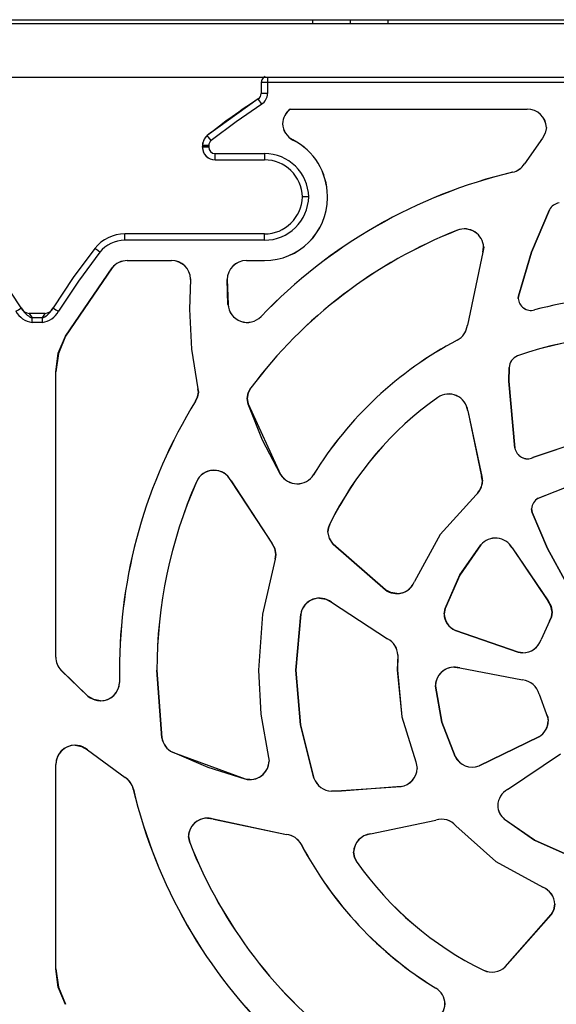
# Model space of a CAD drawing. Header units: millimetres. Extents: x 0 to 1397, y 0 to 1080.
# Tile 10 of 27: x 285 to 327, y 854 to 932. Entities that reach past the tile are written whole.
import ezdxf

# ---------------------------------------------------------------- set-up
doc = ezdxf.new("R2010")
doc.units = ezdxf.units.MM
doc.header["$LTSCALE"] = 5

msp = doc.modelspace()

# ---------------------------------------------------------------- linework, layer by layer
for p, q in [((198.42, 932.173), (374.22, 932.173)), ((264.52, 932.473), (308.12, 932.473)), ((308.12, 932.473), (308.12, 932.173)), ((308.12, 932.473), (311.12, 932.473)), ((311.12, 932.173), (311.12, 932.473)), ((311.12, 932.473), (314.12, 932.473)), ((314.12, 932.173), (314.12, 932.473)), ((314.12, 932.473), (366.32, 932.473)), ((374.22, 927.898), (198.42, 927.898)), ((304.053, 927.496), (304.053, 926.618)), ((304.553, 927.898), (304.553, 927.496)), ((304.553, 927.496), (304.553, 926.618)), ((368.687, 927.496), (304.553, 927.496)), ((304.553, 926.618), (304.053, 926.618)), ((303.827, 926.199), (299.786, 923.288)), ((304.1, 925.781), (303.827, 926.199)), ((306.366, 925.395), (325.126, 925.395)), ((306.366, 925.395), (306.368, 925.392)), ((306.368, 925.392), (325.126, 925.392)), ((325.126, 925.392), (325.126, 925.395)), ((305.749, 924.233), (305.746, 924.233)), ((326.643, 923.939), (326.646, 923.939)), ((299.786, 923.288), (299.786, 923.288)), ((306.578, 922.946), (306.576, 922.943)), ((326.329, 923.079), (324.899, 921.048)), ((326.332, 923.077), (324.902, 921.046)), ((326.332, 923.077), (326.329, 923.079)), ((299.408, 922.505), (299.41, 922.439)), ((299.408, 922.373), (299.41, 922.439)), ((299.41, 922.439), (299.41, 922.439)), ((299.907, 922.505), (299.912, 922.439)), ((299.912, 922.439), (299.907, 922.373)), ((300.408, 921.873), (304.32, 921.873)), ((300.408, 921.373), (300.408, 921.873)), ((300.408, 921.373), (304.32, 921.373)), ((304.32, 921.873), (304.32, 921.373)), ((323.973, 920.389), (323.972, 920.392)), ((324.899, 921.048), (324.902, 921.046)), ((309.298, 918.439), (309.298, 918.505)), ((309.298, 918.505), (309.302, 918.505)), ((309.298, 918.373), (309.298, 918.439)), ((309.298, 918.439), (309.302, 918.439)), ((309.298, 918.373), (309.302, 918.373)), ((309.302, 918.439), (309.302, 918.505)), ((309.302, 918.373), (309.302, 918.439)), ((326.888, 917.408), (326.885, 917.41)), ((319.602, 915.794), (319.601, 915.797)), ((304.32, 915.505), (293.253, 915.505)), ((304.32, 915.005), (293.253, 915.005)), ((304.32, 915.005), (304.32, 915.505)), ((321.604, 914.051), (321.674, 914.446)), ((321.678, 914.446), (321.607, 914.05)), ((321.674, 914.446), (321.678, 914.446)), ((293.455, 913.395), (296.953, 913.395)), ((293.455, 913.395), (293.455, 913.392)), ((293.455, 913.392), (296.953, 913.392)), ((296.953, 913.392), (296.953, 913.395)), ((302.883, 913.395), (304.32, 913.395)), ((302.883, 913.395), (302.883, 913.392)), ((302.883, 913.392), (304.32, 913.392)), ((304.32, 913.395), (304.32, 913.392)), ((321.604, 914.051), (320.383, 908.269)), ((321.607, 914.05), (320.387, 908.269)), ((321.607, 914.05), (321.604, 914.051)), ((288.57, 907.401), (292.254, 912.808)), ((292.256, 912.805), (288.573, 907.399)), ((292.256, 912.805), (292.254, 912.808)), ((298.467, 911.888), (298.379, 909.554)), ((298.47, 911.888), (298.383, 909.554)), ((298.467, 911.888), (298.47, 911.939)), ((298.47, 911.888), (298.467, 911.888)), ((298.473, 911.939), (298.47, 911.888)), ((298.47, 911.939), (298.473, 911.939)), ((301.43, 909.912), (301.362, 911.887)), ((301.365, 911.887), (301.362, 911.887)), ((301.365, 911.887), (301.434, 909.913)), ((324.412, 910.401), (324.435, 910.563)), ((324.415, 910.401), (324.412, 910.401)), ((324.439, 910.562), (324.415, 910.401)), ((324.439, 910.562), (324.435, 910.563)), ((285.244, 909.383), (285.03, 909.628)), ((285.033, 909.62), (285.063, 909.64)), ((287.61, 909.628), (287.397, 909.383)), ((287.607, 909.62), (287.577, 909.64)), ((298.379, 909.554), (298.383, 909.554)), ((301.434, 909.913), (301.43, 909.912)), ((325.695, 909.483), (325.696, 909.48)), ((285.699, 909.205), (285.911, 908.851)), ((286.941, 909.205), (285.699, 909.205)), ((286.729, 908.851), (285.911, 908.851)), ((286.729, 908.851), (286.941, 909.205)), ((286.729, 908.498), (286.729, 908.851)), ((304.047, 908.966), (304.049, 908.964)), ((286.729, 908.498), (285.911, 908.498)), ((320.383, 908.269), (320.387, 908.269)), ((288.573, 907.399), (288.57, 907.401)), ((319.583, 907.086), (319.581, 907.089)), ((324.368, 905.835), (324.367, 905.838)), ((323.672, 903.845), (323.693, 904.915)), ((323.697, 904.915), (323.676, 903.845)), ((323.697, 904.915), (323.693, 904.915)), ((287.798, 881.978), (287.798, 904.585)), ((287.802, 904.585), (287.798, 904.585)), ((287.802, 881.978), (287.802, 904.585)), ((299.05, 903.233), (299.054, 903.234)), ((299.083, 902.977), (299.05, 903.233)), ((299.054, 903.234), (299.087, 902.977)), ((303.244, 903.302), (303.241, 903.304)), ((324.149, 898.533), (323.672, 903.845)), ((323.676, 903.845), (323.672, 903.845)), ((323.676, 903.845), (324.153, 898.534)), ((299.083, 902.977), (299.087, 902.977)), ((303.022, 902.031), (302.941, 902.46)), ((302.944, 902.46), (302.941, 902.46)), ((302.944, 902.46), (303.026, 902.032)), ((318.036, 902.544), (318.034, 902.547)), ((298.862, 902.244), (298.859, 902.246)), ((303.026, 902.032), (303.022, 902.031)), ((303.026, 902.032), (305.597, 896.457)), ((320.422, 901.483), (320.419, 901.483)), ((320.419, 901.483), (321.516, 896.297)), ((320.422, 901.483), (321.52, 896.298)), ((324.149, 898.533), (324.153, 898.534)), ((325.582, 897.788), (325.583, 897.785)), ((305.594, 896.455), (305.597, 896.457)), ((308.198, 896.434), (308.201, 896.432)), ((321.516, 896.297), (321.52, 896.298)), ((321.582, 895.916), (321.516, 896.297)), ((321.52, 896.298), (321.585, 895.916)), ((298.928, 895.866), (298.924, 895.867)), ((301.672, 895.958), (301.668, 895.956)), ((301.668, 895.956), (304.893, 891.004)), ((301.672, 895.958), (304.896, 891.007)), ((321.582, 895.916), (321.585, 895.916)), ((321.074, 894.842), (321.071, 894.844)), ((326.003, 894.558), (326.002, 894.561)), ((325.524, 893.441), (325.464, 893.726)), ((325.467, 893.726), (325.464, 893.726)), ((325.467, 893.726), (325.527, 893.443)), ((325.527, 893.443), (325.524, 893.441)), ((309.497, 892.521), (309.494, 892.522)), ((309.34, 891.919), (309.344, 891.919)), ((304.893, 891.004), (304.896, 891.007)), ((309.76, 890.939), (309.758, 890.937)), ((313.894, 887.304), (309.758, 890.937)), ((309.76, 890.939), (313.897, 887.307)), ((321.447, 890.866), (321.444, 890.868)), ((305.161, 889.734), (305.227, 890.118)), ((305.231, 890.118), (305.164, 889.733)), ((305.227, 890.118), (305.231, 890.118)), ((323.938, 890.628), (323.935, 890.627)), ((323.935, 890.627), (326.768, 886.432)), ((323.938, 890.628), (326.771, 886.434)), ((305.164, 889.733), (305.161, 889.734)), ((316.198, 887.962), (316.201, 887.961)), ((313.897, 887.307), (313.894, 887.304)), ((309.627, 886.326), (309.625, 886.324)), ((309.625, 886.324), (314.068, 883.432)), ((309.627, 886.326), (314.069, 883.435)), ((326.768, 886.432), (326.771, 886.434)), ((306.799, 880.939), (307.186, 885.39)), ((307.189, 885.389), (306.802, 880.939)), ((307.189, 885.389), (307.186, 885.39)), ((318.535, 885.417), (318.615, 885.841)), ((318.535, 885.417), (318.539, 885.417)), ((318.618, 885.839), (318.539, 885.417)), ((318.618, 885.839), (318.615, 885.841)), ((327.104, 885.543), (327.108, 885.543)), ((326.892, 884.832), (326.221, 883.366)), ((326.895, 884.83), (326.224, 883.365)), ((326.895, 884.83), (326.892, 884.832)), ((319.437, 884.097), (319.435, 884.093)), ((324.407, 882.369), (319.435, 884.093)), ((319.437, 884.097), (324.408, 882.373)), ((314.068, 883.432), (314.069, 883.435)), ((326.221, 883.366), (326.224, 883.365)), ((314.873, 882.13), (314.839, 880.939)), ((314.876, 882.129), (314.842, 880.939)), ((314.873, 882.13), (314.874, 882.156)), ((314.876, 882.129), (314.873, 882.13)), ((314.874, 882.156), (314.878, 882.156)), ((314.878, 882.156), (314.876, 882.129)), ((324.408, 882.373), (324.407, 882.369)), ((324.78, 882.323), (324.407, 882.369)), ((287.798, 881.978), (287.802, 881.978)), ((288.216, 880.936), (288.213, 880.934)), ((290.33, 878.896), (288.213, 880.934)), ((288.216, 880.936), (290.332, 878.899)), ((292.839, 880.939), (292.848, 879.981)), ((292.842, 880.939), (292.839, 880.939)), ((292.842, 880.939), (292.852, 879.981)), ((296.19, 875.597), (295.799, 880.939)), ((295.802, 880.939), (295.799, 880.939)), ((295.802, 880.939), (296.194, 875.597)), ((303.842, 880.939), (303.839, 880.939)), ((306.802, 880.939), (306.799, 880.939)), ((314.842, 880.939), (314.839, 880.939)), ((319.372, 881.195), (319.789, 881.137)), ((319.789, 881.137), (319.788, 881.134)), ((319.788, 881.134), (324.756, 880.171)), ((319.789, 881.137), (324.757, 880.174)), ((292.848, 879.981), (292.852, 879.981)), ((324.756, 880.171), (324.757, 880.174)), ((317.856, 879.674), (317.851, 879.739)), ((317.855, 879.739), (317.851, 879.739)), ((317.855, 879.739), (317.859, 879.675)), ((317.859, 879.675), (317.856, 879.674)), ((326.072, 879.035), (326.068, 879.034)), ((326.068, 879.034), (326.631, 877.523)), ((326.072, 879.035), (326.634, 877.524)), ((290.332, 878.899), (290.33, 878.896)), ((326.631, 877.523), (326.634, 877.524)), ((326.794, 876.908), (326.79, 876.908)), ((296.194, 875.597), (296.19, 875.597)), ((321.319, 873.374), (326.051, 875.67)), ((326.053, 875.667), (321.32, 873.371)), ((326.051, 875.67), (326.053, 875.667)), ((290.297, 874.649), (290.295, 874.646)), ((290.295, 874.646), (293.277, 872.452)), ((290.297, 874.649), (293.279, 872.455)), ((297.03, 874.452), (297.029, 874.448)), ((297.03, 874.452), (302.79, 872.328)), ((323.565, 871.491), (327.759, 874.324)), ((323.567, 871.488), (327.762, 874.321)), ((304.646, 874.019), (304.65, 874.02)), ((304.646, 874.019), (304.687, 873.732)), ((304.65, 874.02), (304.69, 873.732)), ((304.69, 873.732), (304.687, 873.732)), ((316.294, 873.686), (316.297, 873.687)), ((316.294, 873.686), (316.412, 873.161)), ((316.297, 873.687), (316.415, 873.161)), ((319.414, 874.118), (319.411, 874.117)), ((287.798, 857.293), (287.798, 873.482)), ((287.802, 873.482), (287.798, 873.482)), ((287.802, 857.293), (287.802, 873.482)), ((316.415, 873.161), (316.412, 873.161)), ((321.319, 873.374), (321.32, 873.371)), ((293.277, 872.452), (293.279, 872.455)), ((302.79, 872.328), (302.789, 872.324)), ((303.17, 872.276), (302.789, 872.324)), ((308.239, 872.395), (308.235, 872.394)), ((293.936, 871.526), (293.933, 871.525)), ((309.636, 871.37), (315.129, 871.726)), ((309.636, 871.37), (309.636, 871.366)), ((310.415, 871.356), (309.636, 871.366)), ((315.13, 871.723), (310.415, 871.356)), ((315.129, 871.726), (315.13, 871.723)), ((323.565, 871.491), (323.567, 871.488)), ((322.789, 870.228), (322.785, 870.228)), ((299.813, 869.232), (300.275, 869.16)), ((300.275, 869.16), (300.274, 869.157)), ((300.274, 869.157), (306.056, 867.936)), ((300.275, 869.16), (306.056, 867.94)), ((312.711, 867.975), (317.896, 869.073)), ((312.711, 867.972), (317.897, 869.069)), ((317.897, 869.069), (317.896, 869.073)), ((323.328, 869.132), (323.326, 869.129)), ((319.483, 868.627), (319.481, 868.624)), ((298.397, 867.286), (298.293, 867.776)), ((298.296, 867.776), (298.293, 867.776)), ((298.296, 867.776), (298.4, 867.287)), ((306.056, 867.936), (306.056, 867.94)), ((312.711, 867.975), (312.711, 867.972)), ((298.4, 867.287), (298.397, 867.286)), ((307.239, 867.136), (307.236, 867.134)), ((311.374, 866.53), (311.37, 866.53)), ((311.65, 865.721), (311.647, 865.719)), ((326.363, 863.751), (326.365, 863.754)), ((327.312, 862.41), (327.309, 862.41)), ((323.386, 857.445), (327.018, 861.581)), ((327.021, 861.579), (323.388, 857.442)), ((327.018, 861.581), (327.021, 861.579)), ((287.798, 857.293), (287.802, 857.293)), ((321.673, 857.181), (321.672, 857.178)), ((323.386, 857.445), (323.388, 857.442)), ((317.891, 855.751), (317.893, 855.754)), ((318.617, 854.523), (318.614, 854.523))]:
    msp.add_line(p, q)
at = {"flags": 128}
for points in [[(304.106, 927.719), (304.072, 927.631), (304.053, 927.496)], [(304.553, 927.496), (304.362, 927.496), (304.2, 927.496), (304.092, 927.496), (304.053, 927.496)], [(304.379, 927.965), (304.219, 927.868), (304.106, 927.719)], [(304.1, 925.781), (302.065, 924.385), (300.097, 922.897)], [(326.643, 923.939), (326.552, 923.485), (326.329, 923.079)], [(326.646, 923.939), (326.556, 923.484), (326.332, 923.077)], [(300.097, 922.897), (299.979, 923.046), (299.878, 923.172), (299.811, 923.258), (299.786, 923.288)], [(299.907, 922.505), (299.811, 922.505), (299.718, 922.505), (299.632, 922.505), (299.557, 922.505), (299.495, 922.505), (299.448, 922.505), (299.419, 922.505), (299.408, 922.505)], [(299.907, 922.373), (299.811, 922.373), (299.718, 922.373), (299.632, 922.373), (299.557, 922.373), (299.495, 922.373), (299.448, 922.373), (299.419, 922.373), (299.408, 922.373)], [(324.435, 910.563), (325.455, 914.059), (326.885, 917.41)], [(326.888, 917.408), (325.459, 914.058), (324.439, 910.562)], [(293.253, 915.005), (293.253, 915.196), (293.253, 915.358), (293.253, 915.467), (293.253, 915.505)], [(285.063, 909.64), (283.468, 912.044), (281.746, 914.359)], [(290.895, 914.359), (289.173, 912.044), (287.577, 909.64)], [(291.288, 914.05), (291.138, 914.168), (291.01, 914.268), (290.925, 914.335), (290.895, 914.359)], [(291.288, 914.05), (289.581, 911.755), (288, 909.373)], [(298.379, 909.554), (298.544, 906.376), (299.05, 903.233)], [(298.383, 909.554), (298.547, 906.376), (299.054, 903.234)], [(285.911, 908.498), (285.911, 908.6), (285.911, 908.696), (285.911, 908.781), (285.911, 908.851)], [(287.798, 904.585), (287.995, 906.045), (288.57, 907.401)], [(288.573, 907.399), (287.998, 906.044), (287.802, 904.585)], [(302.941, 902.46), (303.028, 902.905), (303.241, 903.304)], [(303.244, 903.302), (303.031, 902.904), (302.944, 902.46)], [(298.859, 902.246), (299.018, 902.597), (299.083, 902.977)], [(299.087, 902.977), (299.021, 902.596), (298.862, 902.244)], [(305.594, 896.455), (304.167, 899.178), (303.022, 902.031)], [(333.32, 899.487), (329.359, 899.057), (325.582, 897.788)], [(333.32, 899.483), (329.36, 899.054), (325.583, 897.785)], [(326.002, 894.561), (329.28, 895.86), (332.767, 896.385)], [(332.767, 896.382), (329.281, 895.857), (326.003, 894.558)], [(321.071, 894.844), (318.237, 891.685), (316.198, 887.962)], [(321.074, 894.842), (318.24, 891.683), (316.201, 887.961)], [(328.239, 887.85), (326.739, 890.576), (325.524, 893.441)], [(325.527, 893.443), (326.742, 890.578), (328.242, 887.852)], [(309.34, 891.919), (309.386, 892.229), (309.494, 892.522)], [(309.497, 892.521), (309.389, 892.228), (309.344, 891.919)], [(309.758, 890.937), (309.46, 891.39), (309.34, 891.919)], [(309.76, 890.939), (309.463, 891.392), (309.344, 891.919)], [(305.227, 890.118), (305.131, 890.588), (304.893, 891.004)], [(304.896, 891.007), (305.134, 890.589), (305.231, 890.118)], [(318.615, 885.841), (319.794, 888.487), (321.444, 890.868)], [(321.447, 890.866), (319.797, 888.485), (318.618, 885.839)], [(305.161, 889.734), (304.166, 885.387), (303.839, 880.939)], [(305.164, 889.733), (304.17, 885.386), (303.842, 880.939)], [(314.791, 887.012), (314.32, 887.087), (313.894, 887.304)], [(308.685, 886.652), (309.184, 886.569), (309.627, 886.326)], [(327.104, 885.543), (327.007, 886.015), (326.768, 886.432)], [(326.771, 886.434), (327.011, 886.016), (327.108, 885.543)], [(326.892, 884.832), (327.042, 885.175), (327.104, 885.543)], [(327.108, 885.543), (327.045, 885.174), (326.895, 884.83)], [(303.839, 880.939), (304.037, 877.455), (304.646, 874.019)], [(303.842, 880.939), (304.041, 877.456), (304.65, 874.02)], [(308.235, 872.394), (307.166, 876.607), (306.799, 880.939)], [(306.802, 880.939), (307.169, 876.608), (308.239, 872.395)], [(314.839, 880.939), (315.2, 877.239), (316.294, 873.686)], [(314.842, 880.939), (315.203, 877.239), (316.297, 873.687)], [(319.411, 874.117), (318.373, 876.823), (317.856, 879.674)], [(317.859, 879.675), (318.376, 876.823), (319.414, 874.118)], [(291.331, 878.52), (290.797, 878.617), (290.33, 878.896)], [(326.631, 877.523), (326.743, 877.224), (326.79, 876.908)], [(326.634, 877.524), (326.746, 877.225), (326.794, 876.908)], [(289.32, 875.004), (289.84, 874.912), (290.297, 874.649)], [(302.789, 872.324), (299.856, 873.241), (297.029, 874.448)], [(328.355, 866.298), (325.708, 867.478), (323.326, 869.129)], [(323.328, 869.132), (325.71, 867.481), (328.357, 866.302)], [(319.481, 868.624), (322.64, 865.79), (326.363, 863.751)], [(319.483, 868.627), (322.642, 865.793), (326.365, 863.754)], [(311.647, 865.719), (311.45, 866.104), (311.37, 866.53)], [(311.374, 866.53), (311.454, 866.105), (311.65, 865.721)], [(327.018, 861.581), (327.225, 861.974), (327.309, 862.41)], [(327.312, 862.41), (327.228, 861.973), (327.021, 861.579)], [(288.57, 854.477), (287.995, 855.833), (287.798, 857.293)], [(287.802, 857.293), (287.998, 855.834), (288.573, 854.479)]]:
    msp.add_lwpolyline(points, dxfattribs=at)
for centre, radius, start, end in [((303.555, 926.617), 0.499, 303.03691, 0.08427), ((303.554, 926.618), 1, 303.11887, 0.00865), ((333.32, 881.005), 53.967, 123.12809, 128.417), ((307.266, 924.168), 1.522, 126.2304, 177.5253), ((307.266, 924.168), 1.518, 126.27333, 177.51962), ((325.126, 923.873), 1.522, 2.47471, 90), ((325.126, 923.873), 1.518, 2.48038, 90), ((307.266, 924.299), 1.522, 182.47471, 243.05092), ((307.266, 924.299), 1.518, 182.48038, 243.05091), ((300.408, 922.505), 1, 128.41823, 180.00254), ((300.408, 922.505), 1, 128.41617, 183.76717), ((300.405, 922.505), 0.498, 128.22475, 180.06478), ((304.32, 918.505), 4.978, 360, 63.05318), ((304.32, 918.505), 4.982, 360, 63.05318), ((300.408, 922.373), 1, 176.23561, 270.00273), ((300.408, 922.373), 1, 180.00013, 270.0001), ((299.588, 1141.52), 219.081, 269.95354, 270.08477), ((300.408, 922.374), 0.501, 180.07805, 269.99153), ((304.32, 918.373), 3.5, 1.07186, 90.00009), ((304.32, 918.373), 3, 1.25506, 90), ((333.32, 881.005), 40.482, 103.35108, 136.31365), ((333.32, 881.005), 40.478, 103.35108, 136.31365), ((323.622, 921.87), 1.518, 283.35108, 327.24933), ((323.622, 921.87), 1.522, 283.35108, 327.24933), ((304.32, 918.505), 3.5, 269.99954, 358.9207), ((304.32, 918.505), 3, 270, 358.74494), ((304.32, 918.373), 4.978, 270, 0), ((304.32, 918.373), 4.982, 270, 360), ((307.464, 693.444), 224.995, 89.90954, 90.03689), ((327.799, 916.953), 1.022, 98.7005, 153.47502), ((327.799, 916.953), 1.018, 98.7005, 153.47502), ((333.32, 880.873), 37.522, 111.4467, 143.28703), ((333.32, 880.873), 37.518, 111.4467, 143.28703), ((320.157, 914.381), 1.522, 2.47471, 111.4467), ((320.157, 914.381), 1.518, 2.48038, 111.4467), ((293.253, 912.505), 3, 89.99721, 141.82847), ((293.253, 912.505), 2.5, 89.99663, 141.82752), ((293.455, 911.873), 1.522, 90, 142.13077), ((293.455, 911.873), 1.518, 90, 142.13077), ((296.953, 911.873), 1.522, 2.47471, 90), ((296.953, 911.873), 1.518, 2.48038, 90), ((302.883, 911.873), 1.522, 90, 179.49751), ((302.883, 911.873), 1.518, 90, 179.49678), ((325.432, 910.467), 1.022, 183.68704, 284.98982), ((325.432, 910.467), 1.018, 183.69966, 284.98996), ((333.32, 881.005), 29.482, 72.27542, 104.98967), ((333.32, 881.005), 29.478, 72.27542, 104.98968), ((237.456, 984.495), 88.712, 302.13303, 302.43265), ((285.783, 910.009), 0.808, 207.13776, 264.06013), ((287.336, 911.047), 2.672, 211.76055, 218.31446), ((286.857, 910.01), 0.809, 275.97501, 332.82792), ((285.254, 911.08), 2.733, 321.79024, 328.20349), ((335.141, 984.427), 88.631, 237.567, 237.8669), ((302.949, 910.015), 1.522, 183.849, 316.31365), ((302.949, 910.015), 1.518, 183.849, 316.31365), ((286.118, 910.157), 1.672, 207.97896, 262.90784), ((286.413, 910.167), 1.408, 213.48854, 249.1209), ((286.213, 910.185), 1.43, 291.1467, 326.21297), ((286.543, 910.128), 1.641, 276.51809, 332.5955), ((318.874, 908.433), 1.518, 297.77654, 353.82681), ((318.874, 908.433), 1.522, 297.77654, 353.82681), ((333.32, 881.005), 29.482, 117.77654, 148.44323), ((333.32, 881.005), 29.478, 117.77654, 148.44323), ((333.32, 880.873), 26.522, 78.29822, 109.73036), ((333.32, 880.873), 26.518, 78.29837, 109.73045), ((324.714, 904.877), 1.022, 109.88967, 177.86815), ((324.714, 904.877), 1.018, 109.88712, 177.86648), ((333.32, 880.873), 26.522, 125.19536, 153.94637), ((333.32, 880.873), 26.518, 125.19536, 153.94637), ((318.911, 901.303), 1.522, 6.78893, 125.19536), ((318.911, 901.303), 1.518, 6.78893, 125.19536), ((333.32, 881.005), 40.482, 148.35108, 180.093), ((333.32, 881.005), 40.478, 148.35108, 180.09301), ((325.155, 898.713), 1.022, 190.1475, 294.75386), ((325.155, 898.713), 1.018, 190.1475, 294.75386), ((300.32, 895.259), 1.522, 90, 156.4467), ((300.32, 895.259), 1.518, 27.32347, 156.4467), ((300.32, 895.259), 1.522, 27.32347, 90), ((306.905, 897.228), 1.522, 210.53271, 328.44323), ((306.905, 897.228), 1.518, 210.53271, 328.44323), ((333.32, 880.873), 37.522, 156.4467, 179.89966), ((333.32, 880.873), 37.518, 156.4467, 179.89965), ((320.065, 895.981), 1.518, 311.51111, 357.51962), ((320.065, 895.981), 1.522, 311.51111, 357.52529), ((326.483, 893.66), 1.022, 118.1322, 176.31296), ((326.483, 893.66), 1.018, 118.1322, 176.30034), ((322.609, 889.888), 1.522, 29.10719, 139.91691), ((322.609, 889.888), 1.518, 29.10719, 139.91691), ((314.791, 888.533), 1.518, 233.88717, 337.88717), ((314.791, 888.533), 1.522, 270, 337.88717), ((308.685, 885.131), 1.522, 90, 170.19536), ((308.685, 885.131), 1.518, 51.78893, 170.19536), ((320.056, 885.483), 1.522, 182.47471, 245.93035), ((320.056, 885.483), 1.518, 182.48038, 245.93035), ((313.357, 882.09), 1.518, 2.48038, 62.10497), ((313.357, 882.09), 1.522, 2.47471, 62.10497), ((324.78, 883.845), 1.518, 255.82173, 341.60631), ((324.78, 883.845), 1.522, 270, 341.60631), ((289.32, 881.978), 1.522, 180, 223.3318), ((289.32, 881.978), 1.518, 180, 223.3318), ((319.372, 879.673), 1.522, 90, 177.52529), ((319.372, 879.673), 1.518, 74.10719, 177.51962), ((291.331, 880.042), 1.518, 228.849, 357.71322), ((291.331, 880.042), 1.522, 270, 357.71728), ((324.597, 878.661), 1.518, 14.23149, 83.95554), ((324.597, 878.661), 1.522, 14.23149, 83.95554), ((325.273, 876.974), 1.518, 300.82173, 357.51962), ((325.273, 876.974), 1.522, 300.82173, 357.52529), ((297.696, 875.816), 1.522, 188.28703, 243.98745), ((297.696, 875.816), 1.518, 188.28703, 243.98745), ((289.32, 873.482), 1.522, 90, 180), ((289.32, 873.482), 1.518, 50.05012, 180), ((303.17, 873.798), 1.518, 255.53271, 357.51962), ((303.17, 873.798), 1.522, 270, 357.52529), ((320.774, 874.792), 1.522, 206.34549, 291.01324), ((320.774, 874.792), 1.518, 206.34549, 291.01275), ((314.895, 873.226), 1.518, 278.88717, 357.51962), ((314.895, 873.226), 1.522, 278.88717, 357.52529), ((292.455, 871.175), 1.518, 13.35108, 57.24933), ((292.455, 871.175), 1.522, 13.35108, 57.24933), ((309.675, 872.888), 1.522, 198.94637, 268.53793), ((309.675, 872.888), 1.518, 198.94637, 268.53793), ((333.32, 880.873), 40.482, 193.35108, 226.31365), ((333.32, 880.873), 40.478, 193.35108, 226.31365), ((324.306, 870.162), 1.522, 119.10719, 177.52529), ((324.306, 870.162), 1.518, 119.10719, 177.51962), ((324.306, 870.293), 1.522, 182.47471, 229.91691), ((324.306, 870.293), 1.518, 182.48038, 229.91691), ((299.813, 867.711), 1.522, 90, 177.52529), ((299.813, 867.711), 1.518, 72.32347, 177.51962), ((318.344, 867.618), 1.522, 41.51111, 107.10497), ((318.344, 867.618), 1.518, 41.51111, 107.10497), ((305.892, 866.427), 1.522, 27.77654, 83.82681), ((305.892, 866.427), 1.518, 27.77654, 83.82681), ((312.891, 866.464), 1.522, 96.78893, 177.52529), ((312.891, 866.464), 1.518, 96.78893, 177.51962), ((333.32, 881.005), 37.522, 201.4467, 233.28703), ((333.32, 881.005), 37.518, 201.4467, 233.28703), ((333.32, 880.873), 29.482, 207.77654, 238.44323), ((333.32, 880.873), 29.478, 207.77654, 238.44323), ((333.32, 881.005), 26.522, 215.19536, 243.94637), ((333.32, 881.005), 26.518, 215.19536, 243.94637), ((325.792, 862.345), 1.518, 2.48038, 67.88717), ((325.792, 862.345), 1.522, 2.47471, 67.88717), ((322.34, 858.545), 1.522, 243.94637, 313.53793), ((322.34, 858.545), 1.518, 243.94637, 313.53793), ((317.097, 854.458), 1.518, 2.48038, 58.44323), ((317.097, 854.458), 1.522, 2.47471, 58.44323), ((317.097, 854.589), 1.518, 300.53271, 357.51962), ((317.097, 854.589), 1.522, 300.53271, 357.52529)]:
    msp.add_arc(centre, radius, start, end)

doc.saveas('drawing.dxf')
